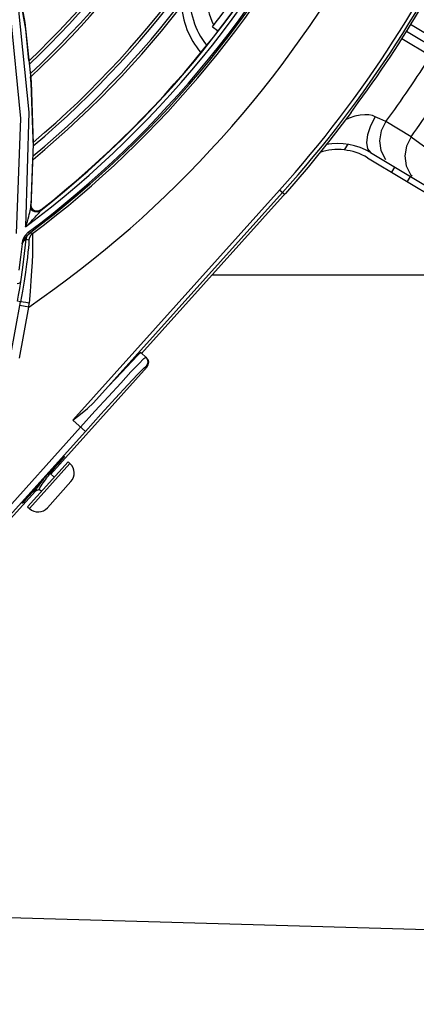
# Model space of a CAD drawing. Extents: x 40.7 to 137.4, y -250.8 to -221.5.
# Tile 77 of 256: x 56.6468 to 56.7228, y -233.3022 to -233.1136. Entities that reach past the tile are written whole.
import ezdxf

# ---------------------------------------------------------------- set-up
doc = ezdxf.new("R2010")
doc.units = 0
doc.header["$MEASUREMENT"] = 0
doc.linetypes.add('DASHDOT2', pattern=[0.5, 0.25, -0.125, 0, -0.125])
doc.layers.get('0').update_dxf_attribs({"linetype": 'CONTINUOUS'})
doc.layers.add('AC-FRIGORÍFICA', color=20, linetype='DASHDOT2')

msp = doc.modelspace()

# ---------------------------------------------------------------- linework, layer by layer
at = {"color": 155}
for p, q in [((56.64573765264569, -233.1032434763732), (56.64776567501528, -233.1141565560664)), ((56.68377791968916, -233.1150014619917), (56.68483925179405, -233.115814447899)), ((56.64857160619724, -233.1313743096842), (56.64791640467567, -233.1533313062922)), ((56.64941323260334, -233.1373959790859), (56.64892380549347, -233.1496279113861)), ((56.6493927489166, -233.1371520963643), (56.64941377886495, -233.136467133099)), ((56.64907587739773, -233.1474728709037), (56.64929314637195, -233.1403962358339)), ((56.64894331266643, -233.1493773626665), (56.64900004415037, -233.1485997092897)), ((56.64904915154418, -233.1496135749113), (56.64897859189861, -233.1491723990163)), ((56.64900004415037, -233.1485997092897), (56.64903850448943, -233.1480424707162)), ((56.64903850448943, -233.1480424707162), (56.6490759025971, -233.1474728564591)), ((56.64888689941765, -233.1499071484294), (56.64892433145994, -233.1496278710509)), ((56.64892421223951, -233.1496278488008), (56.64894331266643, -233.1493773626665)), ((56.64904184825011, -233.1497012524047), (56.6489583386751, -233.1491756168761)), ((56.64935014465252, -233.1501331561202), (56.64904184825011, -233.1497012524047)), ((56.64935739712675, -233.1500444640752), (56.64904915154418, -233.1496135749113)), ((56.64927601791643, -233.1502658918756), (56.64909015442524, -233.1500961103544)), ((56.6506483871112, -233.1504433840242), (56.65017806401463, -233.1505256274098)), ((56.65083020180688, -233.1501742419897), (56.65034734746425, -233.1503975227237)), ((56.65083725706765, -233.1500845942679), (56.65035339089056, -233.150308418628)), ((56.65064833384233, -233.150443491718), (56.65083031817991, -233.1501741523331)), ((56.65083020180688, -233.1501742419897), (56.65083718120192, -233.1500846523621)), ((56.64843110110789, -233.154349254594), (56.64860797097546, -233.1545858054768)), ((56.64925814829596, -233.1546172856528), (56.64872896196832, -233.1545076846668)), ((56.64728023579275, -233.1565617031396), (56.64749416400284, -233.155690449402)), ((56.64774871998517, -233.1583959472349), (56.64805523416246, -233.155683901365)), ((56.64805539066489, -233.1556820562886), (56.6485863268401, -233.1557911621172)), ((56.64506621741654, -233.1781694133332), (56.64698178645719, -233.1676851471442)), ((56.64698178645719, -233.1676851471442), (56.64640171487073, -233.1675791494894)), ((56.64853526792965, -233.1686917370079), (56.64861033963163, -233.1679161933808)), ((56.64674723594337, -233.1784767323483), (56.64853526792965, -233.1686917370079)), ((56.64853526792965, -233.1686917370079), (56.6468542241, -233.1683845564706))]:
    msp.add_line(p, q, dxfattribs=at)
at = {"color": 6, "linetype": 'Continuous'}
for p, q in [((56.72174138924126, -233.1145057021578), (56.72872359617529, -233.1187288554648)), ((56.72717805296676, -233.119646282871), (56.72094717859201, -233.1158791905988)), ((56.72009582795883, -233.1172306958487), (56.72563570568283, -233.1205395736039)), ((56.71033744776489, -233.13141412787), (56.71082364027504, -233.130758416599)), ((56.71581913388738, -233.1326146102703), (56.7149857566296, -233.1322319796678)), ((56.71702336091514, -233.1331706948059), (56.71581913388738, -233.1326146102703)), ((56.72182786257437, -233.1360709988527), (56.71702335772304, -233.1331706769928)), ((56.70968446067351, -233.1375057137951), (56.70903442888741, -233.1385875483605)), ((56.72182785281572, -233.1360709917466), (56.72629979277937, -233.139327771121)), ((56.71406945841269, -233.1391002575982), (56.74104384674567, -233.155308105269)), ((56.7134721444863, -233.1400943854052), (56.74044651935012, -233.1563022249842)), ((56.71867244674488, -233.1418660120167), (56.71807511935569, -233.1428601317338)), ((56.72174468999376, -233.1432966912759), (56.72204553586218, -233.1435659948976)), ((56.72166508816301, -233.1436641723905), (56.72106776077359, -233.1446582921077)), ((56.65699051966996, -233.1903193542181), (56.69664554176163, -233.1462685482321)), ((56.69718990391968, -233.1467585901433), (56.66093596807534, -233.1870312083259)), ((56.69759144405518, -233.1471200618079), (56.69664559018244, -233.1462685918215)), ((56.69774805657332, -233.1469440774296), (56.69733595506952, -233.1474054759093)), ((56.67018909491, -233.1775617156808), (56.69733595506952, -233.1474054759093)), ((56.67113271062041, -233.1784111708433), (56.6700148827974, -233.1774048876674)), ((56.65275534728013, -233.20065060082), (56.67122338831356, -233.1801354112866)), ((56.67122338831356, -233.1801354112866), (56.67104891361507, -233.179978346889)), ((56.65939213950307, -233.192481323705), (56.65699051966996, -233.1903193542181)), ((56.60130974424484, -233.2551776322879), (56.65848494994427, -233.1916646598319)), ((56.65939295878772, -233.1924804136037), (56.60221696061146, -233.2559942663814)), ((56.65607155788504, -233.1983179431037), (56.64831116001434, -233.2069367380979)), ((56.6486877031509, -233.2072757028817), (56.65644806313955, -233.1986569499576)), ((56.64922796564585, -233.2040084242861), (56.65331190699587, -233.1994717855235)), ((56.65339109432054, -233.1995430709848), (56.65255587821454, -233.200470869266)), ((56.65607155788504, -233.1983179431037), (56.65644806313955, -233.1986569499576)), ((56.65137065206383, -233.2016282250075), (56.65088124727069, -233.2022644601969)), ((56.65255892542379, -233.2005143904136), (56.65261396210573, -233.2002470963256)), ((56.65342689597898, -233.2012551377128), (56.65256600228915, -233.200479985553)), ((56.64971974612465, -233.2036213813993), (56.64930715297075, -233.2040797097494)), ((56.64976276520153, -233.203414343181), (56.64969335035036, -233.203748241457)), ((56.64969772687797, -233.2037819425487), (56.64978845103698, -233.2038636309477)), ((56.64982272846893, -233.2038644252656), (56.6505401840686, -233.2036354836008)), ((56.65095582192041, -233.2039995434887), (56.65053565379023, -233.2036212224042)), ((56.65662877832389, -233.2021052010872), (56.65213591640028, -233.2070950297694)), ((56.64320926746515, -233.2112548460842), (56.64982959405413, -233.2039006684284)), ((56.64978845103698, -233.2038636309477), (56.64982272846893, -233.2038644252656)), ((56.64831116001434, -233.2069367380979), (56.6486876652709, -233.2072757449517))]:
    msp.add_line(p, q, dxfattribs=at)
at = {"color": 5}
msp.add_line((56.68376252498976, -233.162483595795), (56.83197358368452, -233.162483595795), dxfattribs=at)
at = {"color": 155}
for points in [[(56.61337004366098, -233.043091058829), (56.62486010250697, -233.057272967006), (56.63471621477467, -233.0741753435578), (56.64216471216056, -233.0931334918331), (56.64649118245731, -233.1112689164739), (56.64857160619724, -233.1313743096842)], [(56.64618349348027, -233.1546181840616), (56.6470185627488, -233.1325511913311), (56.64506550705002, -233.1123872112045), (56.64084399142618, -233.0942550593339)], [(56.64857610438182, -233.1214553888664), (56.6479514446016, -233.1154514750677), (56.64690640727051, -233.1094160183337)], [(56.64776567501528, -233.1141565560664), (56.64900943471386, -233.1255548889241), (56.64941323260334, -233.1373959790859)], [(56.64941377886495, -233.136467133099), (56.64902601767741, -233.1257797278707), (56.6489002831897, -233.1245712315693)], [(56.64789877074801, -233.153350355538), (56.64830648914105, -233.1529637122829), (56.64865773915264, -233.1526212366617), (56.64897701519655, -233.1523022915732), (56.64926813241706, -233.1520052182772), (56.6495333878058, -233.1517286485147), (56.64977321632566, -233.1514729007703), (56.64998924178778, -233.1512368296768), (56.65018542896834, -233.1510162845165), (56.65036339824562, -233.15080890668), (56.65052098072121, -233.1506154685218), (56.65064833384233, -233.150443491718)], [(56.64791890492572, -233.1533314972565), (56.64810698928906, -233.1527802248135), (56.64827242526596, -233.1522686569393), (56.64841750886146, -233.1517935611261), (56.6485441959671, -233.1513533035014), (56.64865356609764, -233.1509472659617), (56.64874739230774, -233.1505714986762), (56.64882566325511, -233.150224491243), (56.64888689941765, -233.1499071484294)], [(56.64909015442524, -233.1500961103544), (56.64900300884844, -233.1499698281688), (56.64892421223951, -233.1496278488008)], [(56.64900783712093, -233.1499640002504), (56.64903227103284, -233.1500108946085), (56.64906117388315, -233.1500596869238), (56.64909801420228, -233.1501143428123)], [(56.65017806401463, -233.1505256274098), (56.64969159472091, -233.1504622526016), (56.64927601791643, -233.1502658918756)], [(56.65034734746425, -233.1503975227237), (56.64981695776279, -233.150382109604), (56.64935014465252, -233.1501331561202)], [(56.65035339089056, -233.150308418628), (56.64982392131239, -233.1502929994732), (56.64935739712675, -233.1500444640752)], [(56.64749416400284, -233.155690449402), (56.64785166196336, -233.154943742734), (56.64842851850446, -233.1543490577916)], [(56.64784769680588, -233.155516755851), (56.64816792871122, -233.1550202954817), (56.64860797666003, -233.1545858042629)], [(56.64805539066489, -233.1556820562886), (56.64816818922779, -233.1552370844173), (56.64839732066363, -233.1548355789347), (56.64872896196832, -233.1545076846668)], [(56.64925814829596, -233.1546172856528), (56.64893223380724, -233.1549384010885), (56.64870156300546, -233.1553389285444), (56.6485863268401, -233.1557911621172)], [(56.64860796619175, -233.1545858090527), (56.64867163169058, -233.1545420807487), (56.64871222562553, -233.1545158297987), (56.64872895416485, -233.1545076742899)], [(56.64925814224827, -233.154617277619), (56.64927419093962, -233.1547706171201), (56.64928425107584, -233.155116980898), (56.64928840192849, -233.1556649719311), (56.64928273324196, -233.1564230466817), (56.64926423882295, -233.157399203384), (56.64922929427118, -233.1586045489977), (56.6491714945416, -233.1600496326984), (56.64908573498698, -233.161731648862), (56.64896571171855, -233.1636311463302), (56.64880775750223, -233.165708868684), (56.64861033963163, -233.1679161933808)], [(56.64728023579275, -233.1565617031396), (56.64698775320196, -233.1591016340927), (56.64665863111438, -233.1616367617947)], [(56.64728340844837, -233.1565620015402), (56.64755594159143, -233.156041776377), (56.64784769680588, -233.155516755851)], [(56.64728341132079, -233.1565619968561), (56.64738999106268, -233.1563883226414), (56.64749076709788, -233.1562291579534), (56.64758623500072, -233.1560838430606), (56.6476761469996, -233.1559530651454), (56.64776045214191, -233.1558375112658), (56.64783806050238, -233.1557395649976), (56.6479058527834, -233.1556641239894), (56.64796221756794, -233.1556134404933), (56.64800669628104, -233.1555888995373), (56.64803786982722, -233.1555928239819), (56.64805401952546, -233.1556264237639), (56.64805529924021, -233.1556839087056)], [(56.64853863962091, -233.1566650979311), (56.64847902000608, -233.1573086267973), (56.64839198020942, -233.1581455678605), (56.64827198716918, -233.1591946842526), (56.64811182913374, -233.1604769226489), (56.64790572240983, -233.1619912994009), (56.64764916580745, -233.1637222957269)], [(56.64858636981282, -233.155791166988), (56.64858946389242, -233.1559183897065), (56.64857439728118, -233.1562055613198), (56.64853863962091, -233.1566650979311)], [(56.64700079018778, -233.1638678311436), (56.64739753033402, -233.1611242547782), (56.64774871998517, -233.1583959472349)], [(56.64629687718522, -233.1641668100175), (56.64664071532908, -233.1641260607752), (56.64688821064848, -233.1640222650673), (56.64700059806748, -233.1638678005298)], [(56.64640155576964, -233.1675791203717), (56.64660103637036, -233.1663873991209), (56.64680135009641, -233.1651487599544), (56.64700079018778, -233.1638678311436)], [(56.64764916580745, -233.1637222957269), (56.64734077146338, -233.1656347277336), (56.64698162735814, -233.1676851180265)], [(56.64861033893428, -233.1679161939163), (56.64800021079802, -233.16781065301), (56.64748635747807, -233.1677308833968), (56.64712325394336, -233.1676856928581), (56.64698176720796, -233.1676851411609)]]:
    msp.add_lwpolyline(points, dxfattribs=at)
at = {"color": 6, "linetype": 'Continuous'}
for points in [[(56.71033744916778, -233.1314141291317), (56.70629608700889, -233.1367135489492), (56.70209855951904, -233.1418915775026), (56.69774805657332, -233.1469440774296)], [(56.71107092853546, -233.1321497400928), (56.70999594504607, -233.1325080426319), (56.70925541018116, -233.1328330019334)], [(56.7149857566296, -233.1322319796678), (56.71442127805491, -233.1320250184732), (56.71374801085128, -233.1318892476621), (56.71295987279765, -233.1318514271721), (56.71206247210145, -233.1319330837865), (56.71107092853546, -233.1321497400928)], [(56.71498572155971, -233.1322319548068), (56.7140724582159, -233.1339572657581), (56.71348508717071, -233.1356693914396), (56.71328158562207, -233.137194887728), (56.71348257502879, -233.1383792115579), (56.71406953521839, -233.1391001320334)], [(56.71702335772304, -233.1331706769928), (56.71612462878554, -233.1349567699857), (56.71580310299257, -233.136833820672), (56.71606484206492, -233.1387165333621), (56.71693202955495, -233.1404039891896)], [(56.72182786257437, -233.1360709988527), (56.72093294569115, -233.1378564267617), (56.72061417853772, -233.1397317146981), (56.72087746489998, -233.1416118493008), (56.72174468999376, -233.1432966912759)], [(56.67001488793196, -233.1774048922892), (56.66954724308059, -233.1778022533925), (56.66830203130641, -233.1790718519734), (56.66636357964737, -233.1811271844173), (56.66385585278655, -233.1838368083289), (56.66093596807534, -233.1870312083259)], [(56.65848494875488, -233.1916646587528), (56.66121504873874, -233.1886431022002), (56.6638200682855, -233.1857822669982), (56.66616938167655, -233.1832256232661), (56.66814499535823, -233.1811015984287), (56.6696476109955, -233.1795169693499), (56.67060153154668, -233.1785515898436), (56.67095849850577, -233.1782543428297)], [(56.67095849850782, -233.1782543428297), (56.67123992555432, -233.1786285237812), (56.67135955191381, -233.1790778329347), (56.67129730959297, -233.1795548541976), (56.67104889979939, -233.1799783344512)], [(56.67122338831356, -233.1801354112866), (56.67146816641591, -233.1797222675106), (56.67153512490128, -233.1792545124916), (56.67141947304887, -233.1787963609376), (56.67113271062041, -233.1784111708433)], [(56.65939295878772, -233.1924804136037), (56.66236738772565, -233.1891915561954), (56.66514539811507, -233.1861502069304), (56.66754301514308, -233.1835575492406), (56.6694026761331, -233.1815838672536), (56.6705996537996, -233.1803616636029), (56.67104891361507, -233.179978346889)], [(56.65699051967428, -233.1903193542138), (56.65847523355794, -233.1891992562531), (56.6598018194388, -233.1881212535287), (56.66093587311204, -233.1870313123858)], [(56.65331195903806, -233.1994717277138), (56.65409629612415, -233.1986065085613), (56.65476734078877, -233.1978783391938), (56.65522285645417, -233.1973981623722), (56.6553935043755, -233.1972390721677)], [(56.6553935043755, -233.1972390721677), (56.65525316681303, -233.1974254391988), (56.65482334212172, -233.197928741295), (56.65416945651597, -233.1986723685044), (56.65339114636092, -233.1995430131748)], [(56.65133262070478, -233.2023367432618), (56.65175484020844, -233.2017546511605), (56.65195701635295, -233.2014735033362), (56.65214387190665, -233.2012085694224), (56.65230349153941, -233.2009741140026), (56.65242885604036, -233.2007779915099), (56.65251504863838, -233.2006252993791), (56.65255902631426, -233.2005144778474)], [(56.64969331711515, -233.2037484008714), (56.64969204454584, -233.2037712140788), (56.64969765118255, -233.2037822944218)], [(56.65035833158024, -233.2027527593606), (56.65029002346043, -233.2028436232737), (56.65008002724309, -233.2031293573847), (56.64990946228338, -233.2033718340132), (56.64978589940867, -233.2035615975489), (56.64971193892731, -233.2036959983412), (56.64969331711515, -233.2037484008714)], [(56.65088124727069, -233.2022644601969), (56.65061875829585, -233.2026085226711), (56.65037917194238, -233.2029270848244), (56.65016845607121, -233.2032141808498), (56.64999761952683, -233.2034571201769), (56.64987361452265, -233.2036479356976), (56.6498009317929, -233.2037815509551), (56.64978311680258, -233.2038539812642), (56.64978845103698, -233.2038636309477)], [(56.65053565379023, -233.2036212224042), (56.65053088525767, -233.2035699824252), (56.65057287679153, -233.2034659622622), (56.65065965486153, -233.2033120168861), (56.65078412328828, -233.2031172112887), (56.65094167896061, -233.2028856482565), (56.65112736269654, -233.2026222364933), (56.65133262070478, -233.2023367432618)], [(56.64722555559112, -233.2063124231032), (56.64736589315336, -233.2061260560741), (56.6477957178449, -233.2056227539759), (56.64844960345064, -233.2048791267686), (56.64922791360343, -233.2040084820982)], [(56.64930710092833, -233.2040797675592), (56.64852276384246, -233.2049449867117), (56.64785171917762, -233.2056731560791), (56.64739620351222, -233.2061533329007), (56.64722555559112, -233.2063124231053)]]:
    msp.add_lwpolyline(points, dxfattribs=at)
at = {"color": 155}
for centre, radius, start, end in [((56.53067698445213, -232.9968614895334), 0.1715857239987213, 313.4411825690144, 341.8980705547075), ((56.53067698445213, -232.9968614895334), 0.1720862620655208, 313.3113783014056, 341.7705226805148), ((56.53067698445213, -232.9968614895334), 0.1735513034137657, 312.9307999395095, 341.3964415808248), ((56.53067698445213, -232.9968614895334), 0.174051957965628, 312.8005442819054, 341.2683695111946), ((56.53067698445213, -232.9968614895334), 0.1842944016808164, 310.1108522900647, 338.6196116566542), ((56.53067698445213, -232.9968614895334), 0.1837938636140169, 310.2433301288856, 338.7502442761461), ((56.53067698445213, -232.9968614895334), 0.1857594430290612, 309.7225194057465, 338.2365964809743), ((56.53067698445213, -232.9968614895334), 0.186260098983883, 309.589638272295, 338.1055035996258), ((56.53067698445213, -232.9968614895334), 0.1955242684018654, 306.8434200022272, 336.217513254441), ((56.53067698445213, -232.9968614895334), 0.1947860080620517, 308.0863084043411, 335.7333316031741), ((56.53067698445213, -232.9968614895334), 0.1947198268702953, 308.1041477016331, 335.7281499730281), ((56.53067698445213, -232.9968614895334), 0.1966431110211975, 306.785016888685, 334.7794647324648), ((56.53067698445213, -232.9968614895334), 0.1969382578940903, 306.7855834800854, 334.7690561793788), ((56.53050783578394, -232.9967556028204), 0.1935815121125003, 322.3502849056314, 333.5567545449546), ((56.53067698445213, -232.9968614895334), 0.1973534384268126, 306.9312869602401, 333.9473339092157), ((56.53067698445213, -232.9968614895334), 0.2083655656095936, 304.4462073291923, 331.4670103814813), ((56.69399754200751, -233.1094778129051), 0.01127220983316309, 145.4118737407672, 207.3088466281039), ((56.69399763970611, -233.1094776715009), 0.01454651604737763, 175.5760206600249, 218.7634223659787), ((56.69399754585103, -233.1094778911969), 0.01627275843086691, 183.6072863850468, 219.8146689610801), ((56.69399754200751, -233.1094778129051), 0.01127220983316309, 213.4565856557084, 214.3196908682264)]:
    msp.add_arc(centre, radius, start, end, dxfattribs=at)
at = {"color": 6, "linetype": 'Continuous'}
for centre, radius, start, end in [((56.53067698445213, -232.9968614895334), 0.2233114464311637, 318.0060445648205, 336.4257306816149), ((56.53067698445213, -232.9968614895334), 0.2240439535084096, 318.0060445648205, 336.4257575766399), ((56.53067698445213, -232.9968614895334), 0.2244575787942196, 323.3778238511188, 335.7804471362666), ((56.53067698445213, -232.9968614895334), 0.2308791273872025, 323.8151677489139, 327.6097558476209), ((56.53067698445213, -232.9968614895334), 0.2364697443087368, 323.935260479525, 327.6425374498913), ((56.70778180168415, -233.1495646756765), 0.01220813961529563, 58.99999999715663, 100.7028567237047), ((56.70778180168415, -233.1495646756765), 0.01104836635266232, 58.99999999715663, 108.2439688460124), ((56.65481429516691, -233.2004714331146), 0.002441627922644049, 318.0000000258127, 48.00000000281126), ((56.65032143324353, -233.205461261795), 0.002441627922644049, 228.0000000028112, 317.9999999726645)]:
    msp.add_arc(centre, radius, start, end, dxfattribs=at)
at = {"layer": 'AC-FRIGORÍFICA'}
msp.add_line((56.54559681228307, -233.2827745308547), (71.68151730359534, -233.7134444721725), dxfattribs=at)

doc.saveas('drawing.dxf')
